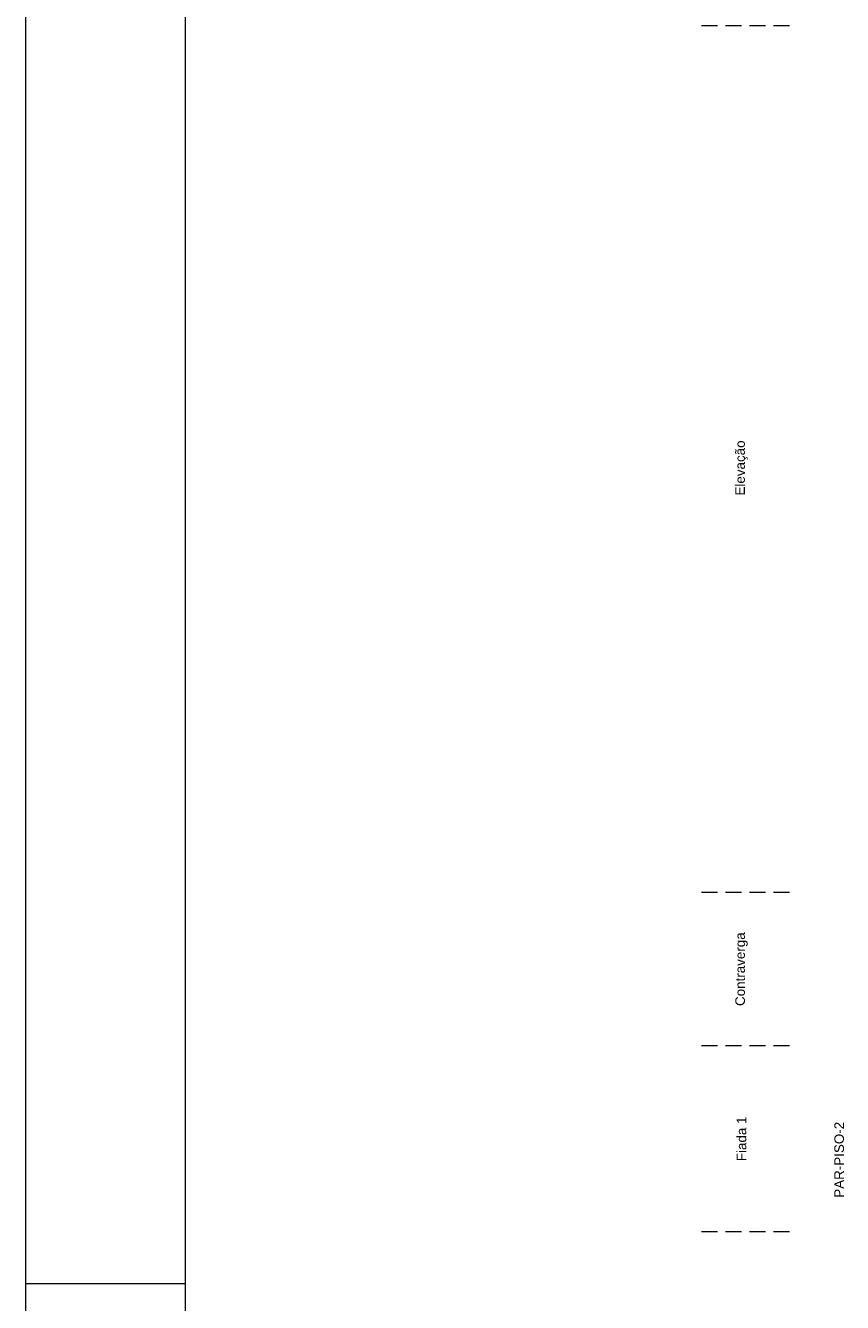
# Model space of a CAD drawing. Header units: millimetres. Extents: x 337 to 624, y -381 to -65.
# Tile 2 of 139: x 337 to 350, y -352 to -332. Entities that reach past the tile are written whole.
import ezdxf

# ---------------------------------------------------------------- set-up
doc = ezdxf.new("R2010")
doc.units = ezdxf.units.MM
doc.header["$MEASUREMENT"] = 0
doc.linetypes.add('Dashed2', pattern=[0.375, 0.25, -0.125])
for name, color, linetype, lineweight in [('PA-Piso', 7, 'Continuous', 20), ('PE-Paredes', 1, 'Continuous', 5), ('PRANCHA 01', 7, 'Continuous', 20)]:
    doc.layers.add(name, color=color, linetype=linetype, lineweight=lineweight)
doc.styles.add('Arial', font='arial.ttf')

msp = doc.modelspace()

# ---------------------------------------------------------------- linework, layer by layer
at = {"layer": 'PA-Piso', "linetype": 'Dashed2'}
for p, q in [((349.3962, -331.7653), (347.8962, -331.7653)), ((349.3962, -345.3303), (347.8962, -345.3303)), ((349.3962, -347.7303), (347.8962, -347.7303)), ((349.3962, -350.6432), (347.8962, -350.6432))]:
    msp.add_line(p, q, dxfattribs=at)
at = {"layer": 'PRANCHA 01'}
for points in [[(337.4312, -381.1573), (421.5312, -381.1573), (421.5312, -321.7573), (337.4312, -321.7573), (337.4312, -381.1573)], [(339.9312, -351.4573), (337.4312, -351.4573)]]:
    msp.add_lwpolyline(points, dxfattribs=at)
msp.add_lwpolyline([(339.9312, -380.1573), (420.5312, -380.1573), (420.5312, -322.7573), (339.9312, -322.7573)], close=True, dxfattribs=at)

# ---------------------------------------------------------------- texts
at = {"layer": 'PE-Paredes', "char_height": 0.15, "rotation": 90.00021, "line_spacing_factor": 0.9, "style": 'Arial'}
for s, insert, width, attachment_point in [('Elevação', (348.6462, -338.6853), 1.764085, 5), ('Contraverga', (348.6462, -346.5303), 2.345793, 5), ('Fiada 1', (348.6462, -349.1868), 1.437561, 5), ('PAR-PISO-2', (350.2517, -348.9203), 2.415762, 9)]:
    msp.add_mtext(s, dxfattribs=dict(at, insert=insert, width=width, attachment_point=attachment_point))

doc.saveas('drawing.dxf')
